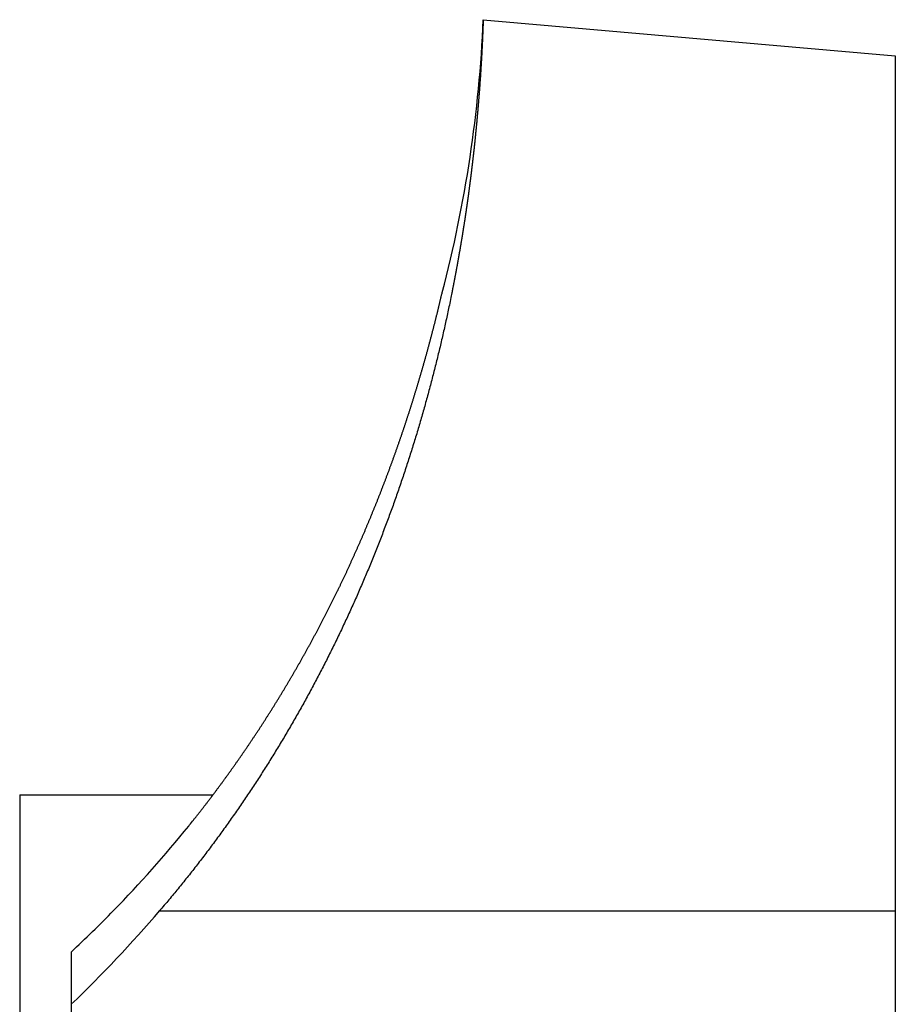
# Model space of a CAD drawing. Header units: millimetres. Extents: x -44 to 549, y 89 to 318.
# Tile 13 of 19: x 297 to 314, y 292 to 311. Entities that reach past the tile are written whole.
import ezdxf

# ---------------------------------------------------------------- set-up
doc = ezdxf.new("R2010")
doc.units = ezdxf.units.MM
doc.header["$MEASUREMENT"] = 0
doc.layers.add('16', color=7, linetype='Continuous')

msp = doc.modelspace()

# ---------------------------------------------------------------- linework, layer by layer
at = {"layer": '16', "color": 7, "linetype": 'Continuous', "lineweight": 30}
for p, q in [((306.13, 310.627), (314.13, 309.927)), ((314.13, 309.927), (314.13, 283.567)), ((297.13, 295.578), (297.13, 285.635)), ((297.13, 295.578), (300.882, 295.578)), ((299.847, 293.327), (314.13, 293.327)), ((298.13, 292.524), (298.13, 274.967))]:
    msp.add_line(p, q, dxfattribs=at)
for centre, radius, start, end in [((281.152, 311.678), 25, 345.2839, 357.5913), ((282.475, 309.428), 23.037, 321.1281, 321.4212), ((282.506, 309.4), 22.995, 315.6571, 321.1338), ((279.981, 310.37), 26.175, 313.8973, 319.3744), ((280.968, 310.907), 25.149, 313.0313, 315.651)]:
    msp.add_arc(centre, radius, start, end, dxfattribs=at)
for points, knots in [([(306.13, 310.627), (306.13, 310.627), (306.129, 310.61), (306.129, 310.597), (306.128, 310.581), (306.127, 310.566), (306.127, 310.551), (306.126, 310.536), (306.126, 310.52), (306.125, 310.505), (306.124, 310.49), (306.124, 310.475), (306.123, 310.459), (306.123, 310.444), (306.122, 310.429), (306.121, 310.414), (306.121, 310.398), (306.12, 310.383), (306.12, 310.368), (306.119, 310.353), (306.118, 310.337), (306.118, 310.322), (306.117, 310.307), (306.116, 310.292), (306.115, 310.276), (306.115, 310.261), (306.114, 310.246), (306.113, 310.231), (306.113, 310.215), (306.112, 310.2), (306.111, 310.185), (306.11, 310.17), (306.11, 310.154), (306.109, 310.139), (306.108, 310.124), (306.107, 310.109), (306.107, 310.093), (306.106, 310.078), (306.105, 310.063), (306.104, 310.048), (306.104, 310.032), (306.103, 310.017), (306.102, 310.002), (306.101, 309.987), (306.1, 309.971), (306.099, 309.956), (306.099, 309.941), (306.098, 309.926), (306.097, 309.91), (306.096, 309.895), (306.095, 309.88), (306.094, 309.865), (306.094, 309.849), (306.093, 309.834), (306.092, 309.819), (306.091, 309.804), (306.09, 309.788), (306.089, 309.773), (306.088, 309.758), (306.087, 309.743), (306.086, 309.727), (306.085, 309.712), (306.084, 309.697), (306.083, 309.682), (306.082, 309.667), (306.082, 309.651), (306.081, 309.636), (306.08, 309.621), (306.079, 309.606), (306.078, 309.59), (306.077, 309.575), (306.076, 309.56), (306.075, 309.545), (306.074, 309.529), (306.073, 309.514), (306.072, 309.499), (306.07, 309.484), (306.069, 309.468), (306.068, 309.453), (306.067, 309.438), (306.066, 309.423), (306.065, 309.408), (306.064, 309.392), (306.063, 309.377), (306.062, 309.362), (306.061, 309.347), (306.06, 309.331), (306.059, 309.316), (306.058, 309.301), (306.056, 309.286), (306.055, 309.27), (306.054, 309.255), (306.053, 309.24), (306.052, 309.225), (306.051, 309.21), (306.049, 309.194), (306.048, 309.179), (306.047, 309.164), (306.046, 309.149), (306.045, 309.133), (306.044, 309.118), (306.042, 309.103), (306.041, 309.088), (306.04, 309.073), (306.039, 309.057), (306.037, 309.042), (306.036, 309.027), (306.035, 309.012), (306.034, 308.996), (306.032, 308.981), (306.031, 308.966), (306.03, 308.951), (306.029, 308.936), (306.027, 308.92), (306.026, 308.905), (306.025, 308.89), (306.023, 308.875), (306.022, 308.86), (306.021, 308.844), (306.019, 308.829), (306.018, 308.814), (306.017, 308.799), (306.015, 308.783), (306.014, 308.768), (306.013, 308.753), (306.011, 308.738), (306.01, 308.723), (306.009, 308.707), (306.007, 308.692), (306.006, 308.677), (306.004, 308.662), (306.003, 308.647), (306.002, 308.631), (306, 308.616), (305.999, 308.601), (305.997, 308.586), (305.996, 308.571), (305.994, 308.555), (305.993, 308.54), (305.991, 308.525), (305.99, 308.51), (305.988, 308.495), (305.987, 308.479), (305.985, 308.464), (305.984, 308.449), (305.982, 308.434), (305.981, 308.419), (305.979, 308.403), (305.978, 308.388), (305.976, 308.373), (305.975, 308.358), (305.973, 308.343), (305.972, 308.328), (305.97, 308.312), (305.969, 308.297), (305.967, 308.282), (305.965, 308.267), (305.964, 308.252), (305.962, 308.236), (305.961, 308.221), (305.959, 308.206), (305.957, 308.191), (305.956, 308.176), (305.954, 308.16), (305.952, 308.145), (305.951, 308.13), (305.949, 308.115), (305.947, 308.1), (305.946, 308.085), (305.944, 308.069), (305.942, 308.054), (305.941, 308.039), (305.939, 308.024), (305.937, 308.009), (305.936, 307.994), (305.934, 307.978), (305.932, 307.963), (305.93, 307.948), (305.929, 307.933), (305.927, 307.918), (305.925, 307.903), (305.923, 307.887), (305.922, 307.872), (305.92, 307.857), (305.918, 307.842), (305.916, 307.827), (305.914, 307.812), (305.913, 307.796), (305.911, 307.781), (305.909, 307.766), (305.907, 307.751), (305.905, 307.736), (305.904, 307.721), (305.902, 307.705), (305.9, 307.69), (305.898, 307.675), (305.896, 307.66), (305.894, 307.645), (305.892, 307.63), (305.89, 307.614), (305.889, 307.599), (305.887, 307.584), (305.885, 307.569), (305.883, 307.554), (305.881, 307.539), (305.879, 307.524), (305.877, 307.508), (305.875, 307.493), (305.873, 307.478), (305.871, 307.463), (305.869, 307.448), (305.867, 307.433), (305.865, 307.418), (305.863, 307.402), (305.861, 307.387), (305.859, 307.372), (305.857, 307.357), (305.855, 307.342), (305.853, 307.327), (305.851, 307.312), (305.849, 307.296), (305.847, 307.281), (305.845, 307.266), (305.843, 307.251), (305.841, 307.236), (305.839, 307.221), (305.837, 307.206), (305.835, 307.191), (305.833, 307.175), (305.83, 307.16), (305.828, 307.145), (305.826, 307.13), (305.824, 307.115), (305.822, 307.1), (305.82, 307.085), (305.818, 307.07), (305.816, 307.054), (305.813, 307.039), (305.811, 307.024), (305.809, 307.009), (305.807, 306.994), (305.805, 306.979), (305.802, 306.964), (305.8, 306.949), (305.798, 306.934), (305.796, 306.918), (305.794, 306.903), (305.791, 306.888), (305.789, 306.873), (305.787, 306.858), (305.785, 306.843), (305.782, 306.828), (305.78, 306.813), (305.778, 306.798), (305.776, 306.783), (305.773, 306.767), (305.771, 306.752), (305.769, 306.737), (305.766, 306.722), (305.764, 306.707), (305.762, 306.692), (305.759, 306.677), (305.757, 306.662), (305.755, 306.647), (305.752, 306.632), (305.75, 306.617), (305.748, 306.601), (305.745, 306.586), (305.743, 306.571), (305.74, 306.556), (305.738, 306.541), (305.736, 306.526), (305.733, 306.511), (305.731, 306.496), (305.728, 306.481), (305.726, 306.466), (305.724, 306.451), (305.721, 306.436), (305.719, 306.421), (305.716, 306.405), (305.714, 306.39), (305.711, 306.375), (305.709, 306.36), (305.706, 306.345), (305.704, 306.33), (305.701, 306.315), (305.699, 306.3), (305.696, 306.285), (305.694, 306.27), (305.691, 306.255), (305.689, 306.24), (305.686, 306.225), (305.683, 306.21), (305.681, 306.195), (305.678, 306.18), (305.676, 306.164), (305.673, 306.149), (305.671, 306.134), (305.668, 306.119), (305.665, 306.104), (305.663, 306.089), (305.66, 306.074), (305.657, 306.059), (305.655, 306.044), (305.652, 306.029), (305.65, 306.014), (305.647, 305.999), (305.644, 305.984), (305.642, 305.969), (305.639, 305.954), (305.636, 305.939), (305.633, 305.924), (305.631, 305.909), (305.628, 305.894), (305.625, 305.879), (305.623, 305.864), (305.62, 305.849), (305.617, 305.834), (305.614, 305.819), (305.612, 305.804), (305.609, 305.789), (305.606, 305.774), (305.603, 305.759), (305.601, 305.744), (305.598, 305.729), (305.595, 305.714), (305.592, 305.699), (305.589, 305.684), (305.587, 305.669), (305.584, 305.654), (305.581, 305.639), (305.578, 305.624), (305.575, 305.609), (305.572, 305.594), (305.569, 305.579), (305.567, 305.564), (305.564, 305.549), (305.561, 305.534), (305.558, 305.519), (305.555, 305.504), (305.552, 305.489), (305.549, 305.474), (305.546, 305.459), (305.543, 305.444), (305.54, 305.429), (305.537, 305.414), (305.534, 305.399), (305.531, 305.384), (305.529, 305.369), (305.526, 305.354), (305.523, 305.339), (305.519, 305.323), (305.517, 305.311), (305.514, 305.294), (305.514, 305.294)], [0, 0, 0, 0, 0.015273, 0.030546, 0.045819, 0.061089, 0.076356, 0.09162, 0.106884, 0.122149, 0.137418, 0.152688, 0.167959, 0.183229, 0.198498, 0.213767, 0.229036, 0.244304, 0.259573, 0.274842, 0.290112, 0.305381, 0.32065, 0.335919, 0.351188, 0.366457, 0.381726, 0.396995, 0.412264, 0.427533, 0.442802, 0.458071, 0.47334, 0.488609, 0.503878, 0.519148, 0.534417, 0.549686, 0.564955, 0.580224, 0.595493, 0.610762, 0.626031, 0.6413, 0.656569, 0.671838, 0.687107, 0.702377, 0.717646, 0.732915, 0.748184, 0.763453, 0.778722, 0.793991, 0.80926, 0.824529, 0.839798, 0.855067, 0.870336, 0.885605, 0.900874, 0.916144, 0.931413, 0.946682, 0.961951, 0.97722, 0.992489, 1.007758, 1.023027, 1.038296, 1.053565, 1.068834, 1.084104, 1.099373, 1.114642, 1.129911, 1.14518, 1.160449, 1.175718, 1.190987, 1.206256, 1.221525, 1.236794, 1.252064, 1.267333, 1.282602, 1.297871, 1.31314, 1.328409, 1.343678, 1.358947, 1.374216, 1.389485, 1.404755, 1.420024, 1.435293, 1.450562, 1.465831, 1.4811, 1.496369, 1.511638, 1.526908, 1.542177, 1.557446, 1.572715, 1.587984, 1.603253, 1.618522, 1.633791, 1.649061, 1.66433, 1.679599, 1.694868, 1.710137, 1.725406, 1.740675, 1.755944, 1.771213, 1.786482, 1.801752, 1.817021, 1.83229, 1.847559, 1.862828, 1.878097, 1.893366, 1.908635, 1.923904, 1.939173, 1.954442, 1.969712, 1.984981, 2.00025, 2.015519, 2.030788, 2.046057, 2.061326, 2.076596, 2.091865, 2.107134, 2.122403, 2.137672, 2.152942, 2.168211, 2.18348, 2.198749, 2.214019, 2.229288, 2.244557, 2.259827, 2.275096, 2.290365, 2.305635, 2.320904, 2.336174, 2.351443, 2.366713, 2.381982, 2.397251, 2.412521, 2.42779, 2.44306, 2.458329, 2.473599, 2.488868, 2.504138, 2.519408, 2.534677, 2.549947, 2.565216, 2.580486, 2.595755, 2.611025, 2.626294, 2.641564, 2.656834, 2.672103, 2.687373, 2.702642, 2.717912, 2.733182, 2.748451, 2.763721, 2.778991, 2.79426, 2.80953, 2.824799, 2.840069, 2.855339, 2.870608, 2.885878, 2.901148, 2.916417, 2.931687, 2.946957, 2.962226, 2.977496, 2.992765, 3.008035, 3.023305, 3.038574, 3.053844, 3.069114, 3.084383, 3.099653, 3.114922, 3.130192, 3.145462, 3.160731, 3.176001, 3.191271, 3.20654, 3.22181, 3.237079, 3.252349, 3.267619, 3.282888, 3.298158, 3.313427, 3.328697, 3.343967, 3.359236, 3.374506, 3.389775, 3.405045, 3.420315, 3.435584, 3.450854, 3.466124, 3.481393, 3.496663, 3.511932, 3.527202, 3.542472, 3.557741, 3.573011, 3.588281, 3.60355, 3.61882, 3.63409, 3.649359, 3.664629, 3.679899, 3.695169, 3.710438, 3.725708, 3.740978, 3.756247, 3.771517, 3.786787, 3.802057, 3.817327, 3.832596, 3.847866, 3.863136, 3.878406, 3.893676, 3.908945, 3.924215, 3.939485, 3.954755, 3.970025, 3.985295, 4.000565, 4.015835, 4.031105, 4.046375, 4.061645, 4.076915, 4.092185, 4.107455, 4.122725, 4.137995, 4.153265, 4.168535, 4.183805, 4.199075, 4.214346, 4.229616, 4.244886, 4.260156, 4.275426, 4.290697, 4.305967, 4.321237, 4.336507, 4.351778, 4.367048, 4.382318, 4.397589, 4.412859, 4.428129, 4.4434, 4.45867, 4.47394, 4.489211, 4.504481, 4.519751, 4.535022, 4.550292, 4.565562, 4.580833, 4.596103, 4.611373, 4.626644, 4.641914, 4.657184, 4.672454, 4.687725, 4.702995, 4.718265, 4.733535, 4.748806, 4.764076, 4.779346, 4.794616, 4.809886, 4.825156, 4.840427, 4.855697, 4.870967, 4.886237, 4.901507, 4.916777, 4.932047, 4.947317, 4.962587, 4.977857, 4.993127, 5.008397, 5.023666, 5.038936, 5.054206, 5.069476, 5.084746, 5.100015, 5.115285, 5.130555, 5.145824, 5.161094, 5.176363, 5.191633, 5.206902, 5.222172, 5.237441, 5.252711, 5.26798, 5.283249, 5.298519, 5.313788, 5.329057, 5.344326, 5.359595, 5.374864, 5.374864, 5.374864, 5.374864]), ([(300.485, 295.062), (300.485, 295.063), (300.505, 295.088), (300.519, 295.106), (300.538, 295.13), (300.556, 295.152), (300.573, 295.174), (300.591, 295.197), (300.609, 295.219), (300.626, 295.242), (300.644, 295.264), (300.662, 295.287), (300.679, 295.309), (300.697, 295.332), (300.714, 295.355), (300.732, 295.377), (300.749, 295.4), (300.766, 295.423), (300.784, 295.446), (300.801, 295.468), (300.819, 295.491), (300.836, 295.514), (300.853, 295.537), (300.87, 295.56), (300.888, 295.582), (300.905, 295.605), (300.922, 295.628), (300.939, 295.651), (300.956, 295.674), (300.973, 295.697), (300.99, 295.72), (301.007, 295.743), (301.024, 295.766), (301.041, 295.789), (301.058, 295.812), (301.075, 295.835), (301.092, 295.858), (301.109, 295.881), (301.126, 295.905), (301.143, 295.928), (301.159, 295.951), (301.176, 295.974), (301.193, 295.997), (301.21, 296.021), (301.226, 296.044), (301.243, 296.067), (301.259, 296.091), (301.276, 296.114), (301.293, 296.137), (301.309, 296.161), (301.326, 296.184), (301.342, 296.208), (301.358, 296.231), (301.375, 296.254), (301.391, 296.278), (301.408, 296.301), (301.424, 296.325), (301.44, 296.348), (301.456, 296.372), (301.473, 296.396), (301.489, 296.419), (301.505, 296.443), (301.521, 296.466), (301.537, 296.49), (301.553, 296.514), (301.57, 296.537), (301.586, 296.561), (301.602, 296.585), (301.618, 296.609), (301.633, 296.632), (301.649, 296.656), (301.665, 296.68), (301.681, 296.704), (301.697, 296.728), (301.713, 296.752), (301.729, 296.776), (301.744, 296.799), (301.76, 296.823), (301.776, 296.847), (301.791, 296.871), (301.807, 296.895), (301.823, 296.919), (301.838, 296.943), (301.854, 296.967), (301.869, 296.991), (301.885, 297.015), (301.9, 297.04), (301.916, 297.064), (301.931, 297.088), (301.946, 297.112), (301.962, 297.136), (301.977, 297.16), (301.992, 297.184), (302.008, 297.209), (302.023, 297.233), (302.038, 297.257), (302.053, 297.281), (302.068, 297.306), (302.083, 297.33), (302.099, 297.354), (302.114, 297.379), (302.129, 297.403), (302.144, 297.427), (302.159, 297.452), (302.174, 297.476), (302.188, 297.501), (302.203, 297.525), (302.218, 297.55), (302.233, 297.574), (302.248, 297.599), (302.263, 297.623), (302.277, 297.648), (302.292, 297.672), (302.307, 297.697), (302.321, 297.721), (302.336, 297.746), (302.35, 297.771), (302.365, 297.795), (302.38, 297.82), (302.394, 297.845), (302.409, 297.869), (302.423, 297.894), (302.437, 297.919), (302.452, 297.944), (302.466, 297.968), (302.48, 297.993), (302.495, 298.018), (302.509, 298.043), (302.523, 298.068), (302.537, 298.092), (302.552, 298.117), (302.566, 298.142), (302.58, 298.167), (302.594, 298.192), (302.608, 298.217), (302.622, 298.242), (302.636, 298.267), (302.65, 298.292), (302.664, 298.317), (302.678, 298.342), (302.692, 298.367), (302.706, 298.392), (302.72, 298.417), (302.733, 298.442), (302.747, 298.467), (302.761, 298.492), (302.775, 298.517), (302.788, 298.542), (302.802, 298.567), (302.816, 298.593), (302.829, 298.618), (302.843, 298.643), (302.856, 298.668), (302.87, 298.693), (302.883, 298.719), (302.897, 298.744), (302.91, 298.769), (302.924, 298.795), (302.937, 298.82), (302.95, 298.845), (302.964, 298.87), (302.977, 298.896), (302.99, 298.921), (303.003, 298.947), (303.016, 298.972), (303.03, 298.997), (303.043, 299.023), (303.056, 299.048), (303.069, 299.074), (303.082, 299.099), (303.095, 299.125), (303.108, 299.15), (303.121, 299.176), (303.134, 299.201), (303.147, 299.227), (303.16, 299.252), (303.172, 299.278), (303.185, 299.303), (303.198, 299.329), (303.211, 299.355), (303.223, 299.38), (303.236, 299.406), (303.249, 299.432), (303.261, 299.457), (303.274, 299.483), (303.287, 299.509), (303.299, 299.534), (303.312, 299.56), (303.324, 299.586), (303.337, 299.612), (303.349, 299.637), (303.361, 299.663), (303.374, 299.689), (303.386, 299.715), (303.398, 299.741), (303.411, 299.767), (303.423, 299.792), (303.435, 299.818), (303.447, 299.844), (303.46, 299.87), (303.472, 299.896), (303.484, 299.922), (303.496, 299.948), (303.508, 299.974), (303.52, 300), (303.532, 300.026), (303.544, 300.052), (303.556, 300.078), (303.568, 300.104), (303.58, 300.13), (303.591, 300.156), (303.603, 300.182), (303.615, 300.208), (303.627, 300.234), (303.639, 300.26), (303.65, 300.286), (303.662, 300.312), (303.674, 300.339), (303.685, 300.365), (303.697, 300.391), (303.708, 300.417), (303.72, 300.443), (303.731, 300.469), (303.743, 300.496), (303.754, 300.522), (303.766, 300.548), (303.777, 300.574), (303.788, 300.601), (303.8, 300.627), (303.811, 300.653), (303.822, 300.679), (303.834, 300.706), (303.845, 300.732), (303.856, 300.758), (303.867, 300.785), (303.878, 300.811), (303.889, 300.838), (303.9, 300.864), (303.911, 300.89), (303.922, 300.917), (303.933, 300.943), (303.944, 300.97), (303.955, 300.996), (303.966, 301.023), (303.977, 301.049), (303.988, 301.076), (303.999, 301.102), (304.009, 301.129), (304.02, 301.155), (304.031, 301.182), (304.042, 301.208), (304.052, 301.235), (304.063, 301.261), (304.074, 301.288), (304.084, 301.314), (304.095, 301.341), (304.105, 301.368), (304.116, 301.394), (304.126, 301.421), (304.137, 301.448), (304.147, 301.474), (304.157, 301.501), (304.168, 301.528), (304.178, 301.554), (304.188, 301.581), (304.199, 301.608), (304.209, 301.634), (304.219, 301.661), (304.229, 301.688), (304.239, 301.715), (304.249, 301.741), (304.259, 301.768), (304.27, 301.795), (304.28, 301.822), (304.29, 301.849), (304.3, 301.875), (304.309, 301.902), (304.319, 301.929), (304.329, 301.956), (304.339, 301.983), (304.349, 302.01), (304.359, 302.036), (304.369, 302.063), (304.378, 302.09), (304.388, 302.117), (304.398, 302.144), (304.407, 302.171), (304.417, 302.198), (304.427, 302.225), (304.436, 302.252), (304.446, 302.279), (304.455, 302.306), (304.465, 302.333), (304.474, 302.36), (304.484, 302.387), (304.493, 302.414), (304.502, 302.441), (304.512, 302.468), (304.521, 302.495), (304.53, 302.522), (304.54, 302.549), (304.549, 302.576), (304.558, 302.603), (304.567, 302.63), (304.576, 302.658), (304.585, 302.685), (304.595, 302.712), (304.604, 302.739), (304.613, 302.766), (304.622, 302.793), (304.631, 302.82), (304.64, 302.848), (304.649, 302.875), (304.657, 302.902), (304.666, 302.929), (304.675, 302.956), (304.684, 302.984), (304.693, 303.011), (304.701, 303.038), (304.71, 303.065), (304.719, 303.093), (304.728, 303.12), (304.736, 303.147), (304.745, 303.174), (304.753, 303.202), (304.762, 303.229), (304.77, 303.256), (304.779, 303.284), (304.787, 303.311), (304.796, 303.338), (304.804, 303.366), (304.813, 303.393), (304.821, 303.42), (304.829, 303.448), (304.838, 303.475), (304.846, 303.503), (304.854, 303.53), (304.862, 303.557), (304.871, 303.585), (304.879, 303.612), (304.887, 303.64), (304.895, 303.667), (304.903, 303.695), (304.911, 303.722), (304.919, 303.749), (304.927, 303.777), (304.935, 303.804), (304.943, 303.832), (304.951, 303.859), (304.959, 303.887), (304.967, 303.914), (304.975, 303.942), (304.983, 303.969), (304.99, 303.997), (304.998, 304.025), (305.006, 304.052), (305.013, 304.08), (305.021, 304.107), (305.029, 304.135), (305.036, 304.162), (305.044, 304.19), (305.052, 304.218), (305.059, 304.245), (305.067, 304.273), (305.074, 304.3), (305.082, 304.328), (305.089, 304.356), (305.096, 304.383), (305.104, 304.411), (305.111, 304.439), (305.118, 304.466), (305.126, 304.494), (305.133, 304.522), (305.14, 304.549), (305.147, 304.577), (305.155, 304.605), (305.162, 304.632), (305.169, 304.66), (305.176, 304.688), (305.183, 304.716), (305.19, 304.743), (305.197, 304.771), (305.204, 304.799), (305.211, 304.827), (305.218, 304.854), (305.225, 304.882), (305.232, 304.91), (305.239, 304.938), (305.245, 304.965), (305.252, 304.993), (305.259, 305.021), (305.266, 305.049), (305.272, 305.077), (305.279, 305.104), (305.286, 305.132), (305.292, 305.16), (305.299, 305.188), (305.306, 305.216), (305.312, 305.243), (305.319, 305.272), (305.324, 305.296), (305.331, 305.326), (305.332, 305.327)], [0, 0, 0, 0, 0.028614, 0.057228, 0.085842, 0.114456, 0.143071, 0.171687, 0.200303, 0.228919, 0.257536, 0.286153, 0.31477, 0.343388, 0.372006, 0.400625, 0.429244, 0.457863, 0.486483, 0.515103, 0.543724, 0.572344, 0.600965, 0.629587, 0.658208, 0.68683, 0.715453, 0.744075, 0.772698, 0.801321, 0.829945, 0.858568, 0.887192, 0.915816, 0.944441, 0.973065, 1.00169, 1.030315, 1.058941, 1.087566, 1.116192, 1.144818, 1.173444, 1.20207, 1.230696, 1.259323, 1.28795, 1.316576, 1.345203, 1.373831, 1.402458, 1.431085, 1.459713, 1.48834, 1.516968, 1.545595, 1.574223, 1.602851, 1.631479, 1.660107, 1.688735, 1.717363, 1.745991, 1.774619, 1.803247, 1.831875, 1.860503, 1.889131, 1.917759, 1.946387, 1.975015, 2.003642, 2.03227, 2.060898, 2.089525, 2.118153, 2.14678, 2.175408, 2.204035, 2.232662, 2.261289, 2.289916, 2.318542, 2.347169, 2.375795, 2.404421, 2.433047, 2.461673, 2.490299, 2.518925, 2.547551, 2.576176, 2.604802, 2.633427, 2.662052, 2.690677, 2.719302, 2.747927, 2.776552, 2.805176, 2.833801, 2.862425, 2.891049, 2.919674, 2.948298, 2.976922, 3.005545, 3.034169, 3.062793, 3.091416, 3.12004, 3.148663, 3.177286, 3.205909, 3.234532, 3.263155, 3.291777, 3.3204, 3.349022, 3.377645, 3.406267, 3.434889, 3.463511, 3.492133, 3.520754, 3.549376, 3.577997, 3.606619, 3.63524, 3.663861, 3.692482, 3.721103, 3.749723, 3.778344, 3.806964, 3.835584, 3.864205, 3.892825, 3.921444, 3.950064, 3.978683, 4.007303, 4.035922, 4.064541, 4.09316, 4.121779, 4.150397, 4.179015, 4.207634, 4.236252, 4.264869, 4.293487, 4.322105, 4.350722, 4.379339, 4.407956, 4.436573, 4.465189, 4.493805, 4.522422, 4.551038, 4.579654, 4.608269, 4.636885, 4.665501, 4.694116, 4.722731, 4.751346, 4.779961, 4.808576, 4.837191, 4.865806, 4.894421, 4.923036, 4.95165, 4.980265, 5.008879, 5.037494, 5.066108, 5.094723, 5.123337, 5.151952, 5.180566, 5.20918, 5.237795, 5.266409, 5.295023, 5.323638, 5.352252, 5.380867, 5.409481, 5.438096, 5.46671, 5.495325, 5.523939, 5.552554, 5.581169, 5.609783, 5.638398, 5.667013, 5.695628, 5.724243, 5.752857, 5.781472, 5.810087, 5.838702, 5.867317, 5.895932, 5.924547, 5.953162, 5.981777, 6.010392, 6.039007, 6.067622, 6.096237, 6.124852, 6.153466, 6.182081, 6.210696, 6.239311, 6.267926, 6.296541, 6.325156, 6.353771, 6.382386, 6.411, 6.439615, 6.46823, 6.496845, 6.525459, 6.554074, 6.582689, 6.611303, 6.639918, 6.668532, 6.697147, 6.725762, 6.754376, 6.782991, 6.811605, 6.84022, 6.868834, 6.897449, 6.926063, 6.954678, 6.983292, 7.011907, 7.040521, 7.069136, 7.09775, 7.126365, 7.154979, 7.183593, 7.212208, 7.240822, 7.269437, 7.298051, 7.326665, 7.35528, 7.383894, 7.412508, 7.441123, 7.469737, 7.498351, 7.526966, 7.55558, 7.584194, 7.612809, 7.641423, 7.670037, 7.698651, 7.727266, 7.75588, 7.784494, 7.813109, 7.841723, 7.870337, 7.898951, 7.927566, 7.95618, 7.984794, 8.013408, 8.042023, 8.070637, 8.099251, 8.127865, 8.156479, 8.185094, 8.213708, 8.242322, 8.270936, 8.29955, 8.328164, 8.356778, 8.385392, 8.414006, 8.44262, 8.471234, 8.499848, 8.528463, 8.557077, 8.58569, 8.614305, 8.642919, 8.671533, 8.700146, 8.72876, 8.757374, 8.785988, 8.814602, 8.843216, 8.87183, 8.900444, 8.929058, 8.957672, 8.986286, 9.0149, 9.043513, 9.072127, 9.100741, 9.129355, 9.157969, 9.186583, 9.215196, 9.24381, 9.272424, 9.301038, 9.329652, 9.358265, 9.386879, 9.415493, 9.444107, 9.472721, 9.501334, 9.529948, 9.558562, 9.587176, 9.615789, 9.644403, 9.673017, 9.701631, 9.730244, 9.758858, 9.787472, 9.816085, 9.844699, 9.873313, 9.901926, 9.93054, 9.959153, 9.987767, 10.01638, 10.044994, 10.073607, 10.102221, 10.130834, 10.159447, 10.18806, 10.216674, 10.245287, 10.2739, 10.302513, 10.331126, 10.35974, 10.388353, 10.416966, 10.445579, 10.474192, 10.502805, 10.531419, 10.560032, 10.588645, 10.617259, 10.645872, 10.674485, 10.703099, 10.731712, 10.760325, 10.788937, 10.81755, 10.846162, 10.874776, 10.90339, 10.932004, 10.960618, 10.989232, 11.017845, 11.046458, 11.075071, 11.103683, 11.132295, 11.160906, 11.189518, 11.218128, 11.246738, 11.275347, 11.303957, 11.332569, 11.361185, 11.389803, 11.418422, 11.44704, 11.44704, 11.44704, 11.44704]), ([(305.514, 305.294), (305.508, 305.267), (305.484, 305.148), (305.458, 305.023), (305.428, 304.884), (305.399, 304.749), (305.368, 304.612), (305.337, 304.477), (305.306, 304.341), (305.274, 304.205), (305.241, 304.07), (305.207, 303.934), (305.173, 303.799), (305.138, 303.664), (305.103, 303.529), (305.067, 303.394), (305.03, 303.259), (304.993, 303.125), (304.955, 302.991), (304.916, 302.856), (304.877, 302.722), (304.837, 302.589), (304.796, 302.455), (304.755, 302.322), (304.713, 302.189), (304.67, 302.056), (304.627, 301.923), (304.583, 301.79), (304.539, 301.658), (304.493, 301.526), (304.448, 301.394), (304.401, 301.262), (304.354, 301.131), (304.306, 301), (304.257, 300.869), (304.208, 300.738), (304.158, 300.608), (304.108, 300.478), (304.057, 300.348), (304.005, 300.219), (303.952, 300.089), (303.899, 299.96), (303.845, 299.832), (303.791, 299.703), (303.735, 299.575), (303.68, 299.448), (303.623, 299.32), (303.566, 299.193), (303.508, 299.066), (303.449, 298.94), (303.39, 298.813), (303.33, 298.688), (303.269, 298.562), (303.208, 298.437), (303.146, 298.312), (303.084, 298.188), (303.02, 298.063), (302.956, 297.94), (302.892, 297.816), (302.826, 297.693), (302.76, 297.57), (302.694, 297.448), (302.626, 297.326), (302.558, 297.205), (302.489, 297.083), (302.42, 296.963), (302.35, 296.842), (302.279, 296.722), (302.208, 296.603), (302.135, 296.483), (302.063, 296.364), (301.989, 296.246), (301.915, 296.128), (301.84, 296.01), (301.765, 295.893), (301.688, 295.776), (301.612, 295.66), (301.534, 295.544), (301.456, 295.429), (301.377, 295.314), (301.297, 295.199), (301.217, 295.085), (301.136, 294.972), (301.055, 294.858), (300.973, 294.746), (300.89, 294.634), (300.807, 294.522), (300.723, 294.411), (300.638, 294.3), (300.553, 294.19), (300.467, 294.08), (300.38, 293.971), (300.293, 293.862), (300.205, 293.754), (300.117, 293.647), (300.026, 293.538), (299.943, 293.44), (299.865, 293.348), (299.847, 293.327)], [0, 0, 0, 0, 0.139308, 0.278608, 0.417916, 0.55725, 0.696626, 0.836039, 0.975478, 1.114933, 1.2544, 1.393897, 1.533416, 1.672945, 1.812479, 1.952036, 2.09161, 2.231192, 2.370771, 2.510365, 2.649973, 2.789584, 2.929188, 3.068799, 3.20842, 3.348042, 3.487654, 3.627263, 3.76688, 3.906494, 4.046097, 4.18569, 4.325287, 4.46488, 4.60446, 4.744023, 4.883588, 5.023147, 5.162691, 5.302216, 5.441737, 5.581253, 5.720753, 5.860231, 5.999702, 6.139166, 6.278617, 6.418046, 6.557465, 6.696878, 6.836281, 6.975666, 7.115041, 7.254414, 7.39378, 7.533134, 7.672477, 7.811822, 7.951166, 8.090501, 8.229827, 8.369159, 8.508494, 8.647827, 8.787153, 8.926489, 9.065833, 9.205179, 9.344525, 9.483884, 9.623258, 9.76264, 9.90202, 10.041414, 10.180828, 10.320249, 10.459664, 10.599079, 10.738512, 10.877949, 11.017376, 11.156794, 11.296224, 11.435655, 11.575074, 11.714475, 11.853881, 11.993286, 12.132677, 12.272044, 12.411409, 12.55077, 12.690114, 12.82943, 12.968722, 13.108004, 13.247284, 13.38657, 13.38657, 13.38657, 13.38657])]:
    msp.add_open_spline(points, degree=3, knots=knots, dxfattribs=at)

doc.saveas('drawing.dxf')
